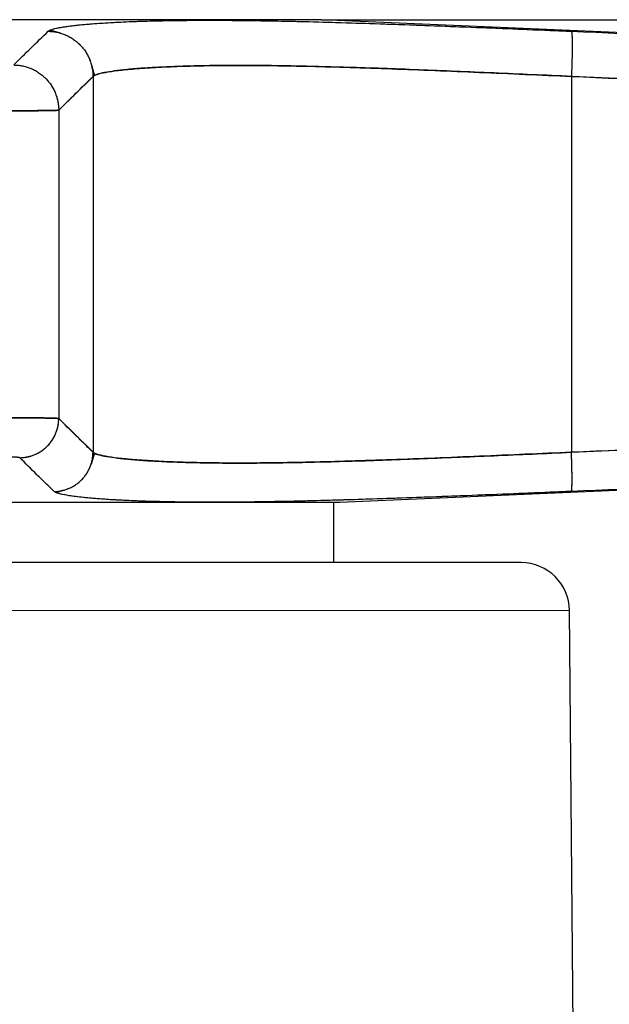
# Model space of a CAD drawing. Header units: millimetres. Extents: x 18 to 610, y -123 to 280.
# Tile 77 of 81: x 476 to 486, y 231 to 247. Entities that reach past the tile are written whole.
import ezdxf

# ---------------------------------------------------------------- set-up
doc = ezdxf.new("R2010")
doc.units = ezdxf.units.MM
doc.linetypes.add('SOLID', pattern=[0])
doc.styles.add('Arial', font='Arial.ttf', dxfattribs={"height": 7})
doc.dimstyles.get("Standard").update_dxf_attribs({"dimtxt": 5, "dimasz": 5, "dimexe": 0.18, "dimexo": 0.0625, "dimgap": 0.09, "dimtad": 0, "dimtih": 1, "dimtoh": 1, "dimdec": 4, "dimzin": 0, "dimdsep": 46, "dimtxsty": 'Arial', "dimcen": 0.09, "dimadec": 0, "dimazin": 0, "dimtfac": 1, "dimtdec": 4, "dimtofl": 0, "dimtmove": 0, "dimatfit": 3, "dimfxl": 0, "dimtolj": 1, "dimtzin": 0, "dimarcsym": 0})

# ---------------------------------------------------------------- blocks, each defined once
blk = doc.blocks.new('*D9')
at = {"color": 0, "lineweight": -2}
for p, q in [((480.991, 247.373), (604.406, 247.373)), ((602.446, 139.972), (602.446, 240.373)), ((594.917, 132.972), (604.406, 132.972))]:
    blk.add_line(p, q, dxfattribs=at)
at = {"color": 0}
for points in [[(603.613, 240.373), (601.28, 240.373), (602.446, 247.373)], [(601.28, 139.972), (603.613, 139.972), (602.446, 132.972)]]:
    blk.add_solid(points, dxfattribs=at)
at = {"layer": 'Defpoints', "color": 0}
for p in [(480.991, 247.373), (602.446, 247.373), (594.917, 132.972)]:
    blk.add_point(p, dxfattribs=at)
at = {"color": 0, "lineweight": 9, "insert": (595.432, 180.859), "char_height": 7, "attachment_point": 5, "rotation": 90, "style": 'Arial'}
blk.add_mtext('\\A1;114.4', dxfattribs=at)
blk = doc.blocks.new('BlockOfViews_5')
at = {"linetype": 'SOLID', "lineweight": 30}
for p, q in [((498.374, 246.614, -0.51), (480.991, 247.373, -0.51)), ((476.487, 247.199, 10.11), (476.646, 247.155, 10.495)), ((476.646, 247.155, 10.495), (476.487, 247.199, 10.11)), ((476.652, 247.153, 10.51), (476.663, 247.15, 10.537)), ((476.663, 247.15, 10.537), (476.652, 247.153, 10.51)), ((477.151, 246.698, 10.527), (477.148, 246.706, 10.539)), ((477.148, 246.706, 10.539), (477.151, 246.698, 10.527)), ((477.226, 246.45, 10.146), (477.181, 246.598, 10.374)), ((477.181, 246.598, 10.374), (477.226, 246.45, 10.146)), ((477.201, 246.432, 10.53), (476.633, 245.872, 23.534)), ((477.201, 246.432, 10.53), (477.201, 240.202, 10.53)), ((498.135, 245.872, 2.032), (485.131, 246.432, 2.6)), ((485.131, 246.432, 2.6), (485.131, 240.202, 2.6)), ((476.633, 245.872, 23.534), (476.633, 240.761, 23.534)), ((476.633, 240.761, 23.534), (477.201, 240.202, 10.53)), ((485.131, 240.202, 2.6), (498.135, 240.761, 2.032)), ((477.226, 240.184, 10.146), (477.168, 240.004, 10.466)), ((477.168, 240.004, 10.466), (477.226, 240.184, 10.146)), ((481.291, 239.373, -0.51), (498.47, 240.123, -0.51)), ((477.158, 239.973, 10.523), (477.155, 239.964, 10.538)), ((477.155, 239.964, 10.538), (477.158, 239.973, 10.523)), ((476.586, 239.535, 10.115), (476.586, 239.535, 10.115)), ((476.586, 239.535, 10.115), (476.586, 239.535, 10.115)), ((476.591, 239.537, 10.127), (476.698, 239.57, 10.342)), ((476.698, 239.57, 10.342), (476.591, 239.537, 10.127)), ((476.786, 239.598, 10.521), (476.795, 239.6, 10.537)), ((476.795, 239.6, 10.537), (476.786, 239.598, 10.521)), ((481.191, 238.372, -0.51), (481.191, 239.373, -0.51)), ((485.436, 198.907, -0.51), (485.098, 237.579, -0.51))]:
    blk.add_line(p, q, dxfattribs=at)
at = {"linetype": 'SOLID', "lineweight": 30, "extrusion": (0, -1, -1.75195e-15)}
blk.add_arc((474.091, -0.51, -247.373), 6.9, 0, 180, dxfattribs=at)
at = {"linetype": 'SOLID', "lineweight": 30, "extrusion": (0, 1, -8.39477e-16)}
blk.add_arc((-474.091, -0.51, 239.373), 7.2, 0, 180, dxfattribs=at)
at = {"linetype": 'SOLID', "lineweight": 30, "extrusion": (0, 1, -9.86882e-16)}
blk.add_arc((-474.091, -0.51, 239.373), 7.2, 0.001, 179.999, dxfattribs=at)
at = {"linetype": 'SOLID', "lineweight": 30, "extrusion": (0, -1, 0)}
blk.add_arc((474.091, -0.51, -238.372), 10.207, 0, 180, dxfattribs=at)
at = {"linetype": 'SOLID', "lineweight": 30}
blk.add_arc((484.298, 237.572, -0.51), 0.8, 0.5002, 89.9993, dxfattribs=at)
at = {"color": 196, "linetype": 'SOLID', "lineweight": 9, "extrusion": (0, 1, 0)}
blk.add_arc((-474.091, -0.51, 237.579), 11.007, 0, 180, dxfattribs=at)
at = {"linetype": 'SOLID', "lineweight": 30}
for points, knots in [([(476.458, 247.181, 10.529), (476.483, 247.205, 9.97), (476.599, 247.239, 9.135), (476.905, 247.281, 8.057), (477.209, 247.308, 7.273), (477.585, 247.332, 6.519), (478.177, 247.356, 5.565), (479.08, 247.369, 4.479), (480.166, 247.356, 3.576), (481.12, 247.332, 2.984), (481.874, 247.308, 2.608), (482.658, 247.281, 2.304), (483.736, 247.239, 1.998), (484.571, 247.205, 1.882), (485.13, 247.181, 1.857)], [0, 0, 0, 0, 1.600006, 2.400337, 3.200989, 4.00207, 4.803581, 6.40589, 8.008198, 8.80971, 9.61079, 10.411442, 11.211774, 12.811779, 12.811779, 12.811779, 12.811779]), ([(476.458, 247.181, 10.529), (476.469, 247.191, 10.294), (476.488, 247.201, 10.058), (476.546, 247.22, 9.589), (476.584, 247.23, 9.356), (476.678, 247.248, 8.894), (476.735, 247.257, 8.665), (476.865, 247.275, 8.212), (476.939, 247.283, 7.989), (477.104, 247.299, 7.547), (477.196, 247.306, 7.329), (477.395, 247.32, 6.901), (477.503, 247.326, 6.691), (477.735, 247.338, 6.28), (477.859, 247.343, 6.079), (478.123, 247.352, 5.687), (478.263, 247.355, 5.496), (478.557, 247.36, 5.125), (478.71, 247.362, 4.945), (479.031, 247.364, 4.598), (479.199, 247.364, 4.43), (479.546, 247.362, 4.109), (479.726, 247.36, 3.955), (480.097, 247.355, 3.661), (480.288, 247.352, 3.522), (480.68, 247.343, 3.258), (480.881, 247.338, 3.134), (481.292, 247.326, 2.902), (481.502, 247.32, 2.794), (481.93, 247.306, 2.595), (482.148, 247.299, 2.503), (482.59, 247.283, 2.338), (482.813, 247.275, 2.264), (483.266, 247.257, 2.133), (483.495, 247.248, 2.077), (483.957, 247.23, 1.983), (484.19, 247.22, 1.945), (484.659, 247.201, 1.887), (484.895, 247.191, 1.868), (485.13, 247.181, 1.857)], [0, 0, 0, 0, 0.685109, 0.685109, 1.370217, 1.370217, 2.055326, 2.055326, 2.740435, 2.740435, 3.425543, 3.425543, 4.110652, 4.110652, 4.795761, 4.795761, 5.480869, 5.480869, 6.165978, 6.165978, 6.851087, 6.851087, 7.536196, 7.536196, 8.221304, 8.221304, 8.906413, 8.906413, 9.591522, 9.591522, 10.27663, 10.27663, 10.961739, 10.961739, 11.646848, 11.646848, 12.331956, 12.331956, 13.017065, 13.017065, 13.017065, 13.017065]), ([(475.886, 246.622, 23.534), (475.981, 246.716, 21.366), (476.171, 246.903, 17.032), (476.362, 247.09, 12.697), (476.458, 247.181, 10.529)], [0, 0, 0, 0, 6.51434, 13.028925, 13.028925, 13.028925, 13.028925]), ([(485.13, 247.181, 1.857), (487.298, 247.09, 1.761), (491.633, 246.903, 1.57), (495.967, 246.716, 1.38), (498.135, 246.622, 1.285)], [0, 0, 0, 0, 6.514585, 13.028925, 13.028925, 13.028925, 13.028925]), ([(477.201, 246.432, 10.53), (477.223, 246.456, 10.017), (477.328, 246.49, 9.252), (477.607, 246.531, 8.264), (477.885, 246.559, 7.545), (478.227, 246.583, 6.855), (478.767, 246.607, 5.981), (479.59, 246.62, 4.989), (480.582, 246.607, 4.166), (481.456, 246.583, 3.626), (482.146, 246.559, 3.284), (482.865, 246.531, 3.006), (483.853, 246.49, 2.727), (484.618, 246.456, 2.622), (485.131, 246.432, 2.6)], [0, 0, 0, 0, 1.600006, 2.400337, 3.200989, 4.00207, 4.803581, 6.40589, 8.008198, 8.80971, 9.61079, 10.411442, 11.211774, 12.811779, 12.811779, 12.811779, 12.811779]), ([(485.131, 246.432, 2.6), (484.915, 246.442, 2.609), (484.699, 246.452, 2.627), (484.27, 246.471, 2.679), (484.057, 246.481, 2.714), (483.633, 246.499, 2.8), (483.423, 246.508, 2.851), (483.007, 246.525, 2.97), (482.802, 246.534, 3.037), (482.397, 246.549, 3.188), (482.197, 246.557, 3.271), (481.806, 246.571, 3.453), (481.613, 246.577, 3.551), (481.237, 246.588, 3.763), (481.053, 246.593, 3.876), (480.694, 246.602, 4.116), (480.519, 246.606, 4.243), (480.18, 246.611, 4.511), (480.016, 246.613, 4.652), (479.699, 246.615, 4.945), (479.546, 246.615, 5.098), (479.253, 246.613, 5.415), (479.112, 246.611, 5.579), (478.844, 246.606, 5.918), (478.717, 246.602, 6.093), (478.477, 246.593, 6.452), (478.364, 246.588, 6.636), (478.152, 246.577, 7.012), (478.054, 246.571, 7.205), (477.872, 246.557, 7.596), (477.789, 246.549, 7.796), (477.638, 246.534, 8.201), (477.571, 246.525, 8.406), (477.452, 246.508, 8.822), (477.401, 246.499, 9.032), (477.315, 246.481, 9.456), (477.281, 246.471, 9.669), (477.228, 246.452, 10.098), (477.21, 246.442, 10.314), (477.201, 246.432, 10.53)], [0, 0, 0, 0, 0.08364, 0.08364, 0.16728, 0.16728, 0.250921, 0.250921, 0.334561, 0.334561, 0.418201, 0.418201, 0.501841, 0.501841, 0.585481, 0.585481, 0.669121, 0.669121, 0.752762, 0.752762, 0.836402, 0.836402, 0.920042, 0.920042, 1.003682, 1.003682, 1.087322, 1.087322, 1.170962, 1.170962, 1.254603, 1.254603, 1.338243, 1.338243, 1.421883, 1.421883, 1.505523, 1.505523, 1.589163, 1.589163, 1.589163, 1.589163]), ([(476.633, 245.872, 23.534), (476.728, 245.966, 21.366), (476.917, 246.154, 17.032), (477.106, 246.34, 12.697), (477.201, 246.432, 10.53)], [0, 0, 0, 0, 6.51434, 13.028925, 13.028925, 13.028925, 13.028925]), ([(485.131, 246.432, 2.6), (487.298, 246.34, 2.505), (491.633, 246.154, 2.316), (495.967, 245.966, 2.127), (498.135, 245.872, 2.032)], [0, 0, 0, 0, 6.514585, 13.028925, 13.028925, 13.028925, 13.028925]), ([(475.634, 245.863, 24.49), (475.698, 245.863, 24.49), (475.793, 245.863, 24.481), (475.917, 245.863, 24.451), (476.007, 245.863, 24.419), (476.094, 245.863, 24.38), (476.177, 245.864, 24.332), (476.255, 245.864, 24.276), (476.327, 245.865, 24.213), (476.392, 245.866, 24.144), (476.451, 245.867, 24.069), (476.503, 245.867, 23.988), (476.546, 245.868, 23.903), (476.581, 245.869, 23.815), (476.617, 245.871, 23.692), (476.63, 245.872, 23.597), (476.633, 245.872, 23.534)], [0, 0, 0, 0, 0.12853, 0.192797, 0.257069, 0.321347, 0.385632, 0.449928, 0.514236, 0.578552, 0.642886, 0.707239, 0.771612, 0.83601, 0.900433, 1.029368, 1.029368, 1.029368, 1.029368]), ([(476.633, 245.872, 23.534), (476.632, 245.872, 23.56), (476.63, 245.872, 23.587), (476.623, 245.871, 23.64), (476.619, 245.871, 23.667), (476.608, 245.87, 23.719), (476.601, 245.87, 23.745), (476.586, 245.869, 23.796), (476.578, 245.869, 23.822), (476.559, 245.869, 23.872), (476.548, 245.868, 23.896), (476.525, 245.868, 23.944), (476.513, 245.868, 23.968), (476.486, 245.867, 24.015), (476.471, 245.867, 24.037), (476.441, 245.866, 24.081), (476.425, 245.866, 24.103), (476.391, 245.866, 24.144), (476.373, 245.866, 24.164), (476.336, 245.865, 24.203), (476.317, 245.865, 24.221), (476.276, 245.865, 24.257), (476.256, 245.864, 24.274), (476.213, 245.864, 24.306), (476.191, 245.864, 24.321), (476.145, 245.864, 24.35), (476.122, 245.864, 24.363), (476.075, 245.863, 24.388), (476.05, 245.863, 24.4), (476.001, 245.863, 24.421), (475.976, 245.863, 24.43), (475.925, 245.863, 24.447), (475.899, 245.863, 24.455), (475.847, 245.863, 24.468), (475.821, 245.863, 24.473), (475.768, 245.863, 24.482), (475.741, 245.863, 24.485), (475.688, 245.863, 24.489), (475.661, 245.863, 24.49), (475.634, 245.863, 24.49)], [0, 0, 0, 0, 0.080133, 0.080133, 0.160266, 0.160266, 0.240399, 0.240399, 0.320532, 0.320532, 0.400665, 0.400665, 0.480798, 0.480798, 0.560931, 0.560931, 0.641064, 0.641064, 0.721196, 0.721196, 0.801329, 0.801329, 0.881462, 0.881462, 0.961595, 0.961595, 1.041728, 1.041728, 1.121861, 1.121861, 1.201994, 1.201994, 1.282127, 1.282127, 1.36226, 1.36226, 1.442393, 1.442393, 1.522526, 1.522526, 1.522526, 1.522526]), ([(476.633, 240.761, 23.534), (476.63, 240.762, 23.597), (476.617, 240.763, 23.692), (476.581, 240.765, 23.815), (476.546, 240.766, 23.903), (476.503, 240.768, 23.988), (476.451, 240.769, 24.069), (476.392, 240.77, 24.144), (476.327, 240.771, 24.213), (476.255, 240.772, 24.276), (476.177, 240.773, 24.332), (476.094, 240.773, 24.38), (476.007, 240.774, 24.419), (475.917, 240.774, 24.451), (475.793, 240.774, 24.481), (475.698, 240.775, 24.49), (475.634, 240.774, 24.49)], [0, 0, 0, 0, 0.137189, 0.205746, 0.274281, 0.342797, 0.411296, 0.479778, 0.548248, 0.616711, 0.685165, 0.75361, 0.82205, 0.890485, 0.958917, 1.095776, 1.095776, 1.095776, 1.095776]), ([(475.634, 240.774, 24.49), (475.661, 240.774, 24.49), (475.688, 240.774, 24.489), (475.741, 240.774, 24.485), (475.768, 240.774, 24.482), (475.821, 240.774, 24.473), (475.847, 240.774, 24.468), (475.899, 240.774, 24.455), (475.925, 240.774, 24.447), (475.976, 240.774, 24.43), (476.001, 240.774, 24.421), (476.05, 240.774, 24.4), (476.074, 240.773, 24.388), (476.122, 240.773, 24.363), (476.145, 240.773, 24.35), (476.191, 240.772, 24.321), (476.213, 240.772, 24.306), (476.256, 240.772, 24.274), (476.276, 240.772, 24.257), (476.316, 240.771, 24.221), (476.336, 240.771, 24.203), (476.373, 240.77, 24.164), (476.391, 240.77, 24.144), (476.425, 240.769, 24.103), (476.441, 240.769, 24.081), (476.471, 240.768, 24.037), (476.486, 240.768, 24.015), (476.513, 240.767, 23.968), (476.525, 240.767, 23.945), (476.548, 240.766, 23.896), (476.559, 240.766, 23.872), (476.578, 240.765, 23.822), (476.586, 240.765, 23.796), (476.601, 240.764, 23.745), (476.608, 240.764, 23.719), (476.619, 240.763, 23.667), (476.623, 240.763, 23.64), (476.63, 240.762, 23.587), (476.632, 240.761, 23.56), (476.633, 240.761, 23.534)], [0, 0, 0, 0, 0.080482, 0.080482, 0.160963, 0.160963, 0.241445, 0.241445, 0.321926, 0.321926, 0.402408, 0.402408, 0.482889, 0.482889, 0.563371, 0.563371, 0.643853, 0.643853, 0.724334, 0.724334, 0.804816, 0.804816, 0.885297, 0.885297, 0.965779, 0.965779, 1.046261, 1.046261, 1.126742, 1.126742, 1.207224, 1.207224, 1.287705, 1.287705, 1.368187, 1.368187, 1.448668, 1.448668, 1.52915, 1.52915, 1.52915, 1.52915]), ([(477.201, 240.202, 10.53), (477.153, 240.248, 11.613), (477.082, 240.317, 13.239), (476.988, 240.41, 15.406), (476.846, 240.55, 18.657), (476.728, 240.667, 21.366), (476.633, 240.761, 23.534)], [0, 0, 0, 0, 3.257326, 4.885944, 6.514545, 13.028865, 13.028865, 13.028865, 13.028865]), ([(498.135, 240.761, 2.032), (495.967, 240.667, 2.127), (493.258, 240.55, 2.245), (490.007, 240.41, 2.387), (487.84, 240.317, 2.481), (486.214, 240.248, 2.552), (485.131, 240.202, 2.6)], [0, 0, 0, 0, 6.514319, 8.14292, 9.771538, 13.028865, 13.028865, 13.028865, 13.028865]), ([(475.986, 240.112, 23.534), (475.985, 240.113, 23.556), (475.98, 240.114, 23.589), (475.968, 240.116, 23.632), (475.955, 240.117, 23.663), (475.94, 240.118, 23.693), (475.922, 240.12, 23.721), (475.901, 240.121, 23.747), (475.878, 240.122, 23.772), (475.853, 240.122, 23.794), (475.826, 240.123, 23.813), (475.797, 240.124, 23.83), (475.766, 240.124, 23.844), (475.735, 240.125, 23.855), (475.691, 240.125, 23.865), (475.658, 240.125, 23.868), (475.636, 240.125, 23.868)], [0, 0, 0, 0, 0.137189, 0.205746, 0.274281, 0.342797, 0.411296, 0.479778, 0.548248, 0.616711, 0.685165, 0.75361, 0.82205, 0.890485, 0.958917, 1.095776, 1.095776, 1.095776, 1.095776]), ([(475.986, 240.112, 23.534), (475.985, 240.112, 23.543), (475.985, 240.112, 23.552), (475.982, 240.113, 23.571), (475.981, 240.114, 23.58), (475.977, 240.114, 23.598), (475.975, 240.115, 23.608), (475.969, 240.116, 23.625), (475.966, 240.116, 23.634), (475.959, 240.117, 23.652), (475.956, 240.117, 23.66), (475.948, 240.118, 23.677), (475.943, 240.118, 23.686), (475.934, 240.119, 23.702), (475.929, 240.119, 23.71), (475.918, 240.12, 23.725), (475.913, 240.12, 23.733), (475.901, 240.121, 23.747), (475.895, 240.121, 23.754), (475.882, 240.121, 23.768), (475.875, 240.122, 23.774), (475.861, 240.122, 23.787), (475.853, 240.122, 23.793), (475.838, 240.123, 23.804), (475.831, 240.123, 23.809), (475.815, 240.123, 23.819), (475.807, 240.124, 23.824), (475.79, 240.124, 23.833), (475.781, 240.124, 23.837), (475.764, 240.124, 23.844), (475.755, 240.124, 23.847), (475.738, 240.125, 23.853), (475.729, 240.125, 23.856), (475.71, 240.125, 23.86), (475.701, 240.125, 23.862), (475.683, 240.125, 23.865), (475.673, 240.125, 23.866), (475.654, 240.125, 23.868), (475.645, 240.125, 23.868), (475.636, 240.125, 23.868)], [0, 0, 0, 0, 0.0278786, 0.0278786, 0.0557573, 0.0557573, 0.0836359, 0.0836359, 0.1115145, 0.1115145, 0.1393932, 0.1393932, 0.1672718, 0.1672718, 0.1951504, 0.1951504, 0.2230291, 0.2230291, 0.2509077, 0.2509077, 0.2787863, 0.2787863, 0.306665, 0.306665, 0.3345436, 0.3345436, 0.3624222, 0.3624222, 0.3903008, 0.3903008, 0.4181795, 0.4181795, 0.4460581, 0.4460581, 0.4739367, 0.4739367, 0.5018154, 0.5018154, 0.529694, 0.529694, 0.529694, 0.529694]), ([(485.131, 240.202, 2.6), (484.618, 240.179, 2.622), (483.853, 240.145, 2.727), (482.865, 240.104, 3.006), (482.146, 240.077, 3.284), (481.456, 240.054, 3.626), (480.8, 240.036, 4.031), (480.185, 240.025, 4.495), (479.615, 240.021, 5.014), (479.096, 240.025, 5.584), (478.632, 240.036, 6.199), (478.227, 240.054, 6.855), (477.885, 240.077, 7.545), (477.607, 240.104, 8.264), (477.328, 240.145, 9.252), (477.223, 240.179, 10.017), (477.201, 240.202, 10.53)], [0, 0, 0, 0, 1.591912, 2.388153, 3.184667, 3.981547, 4.778787, 5.576352, 6.374109, 7.171866, 7.969431, 8.766671, 9.563551, 10.360065, 11.156306, 12.748218, 12.748218, 12.748218, 12.748218]), ([(477.201, 240.202, 10.53), (477.21, 240.192, 10.314), (477.228, 240.182, 10.098), (477.281, 240.163, 9.669), (477.315, 240.154, 9.456), (477.401, 240.136, 9.032), (477.452, 240.127, 8.822), (477.571, 240.11, 8.406), (477.638, 240.102, 8.201), (477.789, 240.086, 7.796), (477.872, 240.079, 7.596), (478.054, 240.065, 7.204), (478.152, 240.059, 7.012), (478.364, 240.048, 6.635), (478.477, 240.043, 6.451), (478.718, 240.035, 6.092), (478.845, 240.031, 5.918), (479.112, 240.026, 5.579), (479.253, 240.024, 5.415), (479.546, 240.022, 5.098), (479.699, 240.022, 4.945), (480.016, 240.024, 4.652), (480.18, 240.026, 4.511), (480.519, 240.031, 4.244), (480.693, 240.035, 4.117), (481.052, 240.043, 3.876), (481.236, 240.048, 3.763), (481.613, 240.059, 3.551), (481.805, 240.065, 3.453), (482.197, 240.079, 3.271), (482.397, 240.086, 3.188), (482.802, 240.102, 3.037), (483.007, 240.11, 2.97), (483.423, 240.127, 2.851), (483.633, 240.136, 2.8), (484.057, 240.154, 2.714), (484.27, 240.163, 2.679), (484.699, 240.182, 2.627), (484.915, 240.192, 2.609), (485.131, 240.202, 2.6)], [0, 0, 0, 0, 0.083506, 0.083506, 0.167011, 0.167011, 0.250517, 0.250517, 0.334022, 0.334022, 0.417528, 0.417528, 0.501033, 0.501033, 0.584539, 0.584539, 0.668045, 0.668045, 0.75155, 0.75155, 0.835056, 0.835056, 0.918561, 0.918561, 1.002067, 1.002067, 1.085573, 1.085573, 1.169078, 1.169078, 1.252584, 1.252584, 1.336089, 1.336089, 1.419595, 1.419595, 1.5031, 1.5031, 1.586606, 1.586606, 1.586606, 1.586606]), ([(476.558, 239.552, 10.529), (476.509, 239.598, 11.613), (476.438, 239.667, 13.239), (476.342, 239.76, 15.406), (476.199, 239.9, 18.657), (476.081, 240.018, 21.366), (475.986, 240.112, 23.534)], [0, 0, 0, 0, 3.257326, 4.885944, 6.514545, 13.028865, 13.028865, 13.028865, 13.028865]), ([(498.135, 240.112, 1.385), (495.967, 240.018, 1.48), (493.258, 239.9, 1.598), (490.007, 239.76, 1.741), (487.84, 239.667, 1.837), (486.214, 239.598, 1.908), (485.13, 239.552, 1.956)], [0, 0, 0, 0, 6.514319, 8.14292, 9.771538, 13.028865, 13.028865, 13.028865, 13.028865]), ([(485.13, 239.552, 1.956), (484.577, 239.529, 1.981), (483.752, 239.495, 2.095), (482.686, 239.455, 2.398), (481.91, 239.427, 2.698), (481.165, 239.404, 3.07), (480.457, 239.387, 3.509), (479.792, 239.376, 4.012), (479.175, 239.372, 4.574), (478.613, 239.376, 5.191), (478.11, 239.387, 5.856), (477.671, 239.404, 6.564), (477.299, 239.427, 7.309), (476.999, 239.455, 8.085), (476.696, 239.495, 9.151), (476.582, 239.529, 9.976), (476.558, 239.552, 10.529)], [0, 0, 0, 0, 1.591912, 2.388153, 3.184667, 3.981547, 4.778787, 5.576352, 6.374109, 7.171866, 7.969431, 8.766671, 9.563551, 10.360065, 11.156306, 12.748218, 12.748218, 12.748218, 12.748218]), ([(485.13, 239.552, 1.956), (484.897, 239.543, 1.967), (484.664, 239.533, 1.986), (484.2, 239.514, 2.043), (483.969, 239.504, 2.081), (483.512, 239.486, 2.175), (483.285, 239.477, 2.23), (482.837, 239.46, 2.359), (482.616, 239.452, 2.432), (482.18, 239.437, 2.595), (481.965, 239.429, 2.685), (481.542, 239.416, 2.882), (481.334, 239.41, 2.99), (480.927, 239.398, 3.219), (480.729, 239.393, 3.341), (480.341, 239.385, 3.602), (480.152, 239.382, 3.74), (479.786, 239.376, 4.03), (479.608, 239.375, 4.182), (479.265, 239.373, 4.499), (479.1, 239.373, 4.664), (478.783, 239.375, 5.007), (478.631, 239.376, 5.185), (478.341, 239.382, 5.551), (478.203, 239.385, 5.74), (477.942, 239.393, 6.128), (477.82, 239.398, 6.326), (477.591, 239.41, 6.733), (477.483, 239.416, 6.941), (477.286, 239.429, 7.364), (477.196, 239.437, 7.579), (477.033, 239.452, 8.015), (476.96, 239.46, 8.236), (476.831, 239.477, 8.684), (476.776, 239.486, 8.911), (476.682, 239.504, 9.368), (476.644, 239.514, 9.599), (476.587, 239.533, 10.063), (476.568, 239.543, 10.296), (476.558, 239.552, 10.529)], [0, 0, 0, 0, 0.676061, 0.676061, 1.352122, 1.352122, 2.028183, 2.028183, 2.704244, 2.704244, 3.380305, 3.380305, 4.056366, 4.056366, 4.732427, 4.732427, 5.408488, 5.408488, 6.084549, 6.084549, 6.76061, 6.76061, 7.436671, 7.436671, 8.112732, 8.112732, 8.788793, 8.788793, 9.464854, 9.464854, 10.140915, 10.140915, 10.816976, 10.816976, 11.493037, 11.493037, 12.169097, 12.169097, 12.845158, 12.845158, 12.845158, 12.845158])]:
    blk.add_open_spline(points, degree=3, knots=knots, dxfattribs=at)
for points, weights in [([(476.458, 247.181, 10.529), (477.199, 247.173, 10.561), (477.201, 246.432, 10.53)], [1, 0.710984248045, 1]), ([(476.458, 247.181, 10.529), (477.199, 247.173, 10.561), (477.201, 246.432, 10.53)], [1, 0.710984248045, 1]), ([(485.13, 247.181, 1.857), (485.162, 247.173, 2.598), (485.131, 246.432, 2.6)], [1, 0.710984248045, 1]), ([(485.13, 247.181, 1.857), (485.162, 247.173, 2.598), (485.131, 246.432, 2.6)], [1, 0.710984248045, 1]), ([(475.886, 246.622, 23.534), (476.632, 246.618, 23.566), (476.633, 245.872, 23.534)], [1, 0.708922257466, 1]), ([(475.886, 246.622, 23.534), (476.632, 246.618, 23.566), (476.633, 245.872, 23.534)], [1, 0.708922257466, 1]), ([(475.986, 240.112, 23.534), (476.632, 240.115, 23.562), (476.633, 240.761, 23.534)], [1, 0.708985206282, 1]), ([(476.089, 240.12, 23.538), (476.632, 240.211, 23.558), (476.633, 240.761, 23.534)], [0.942993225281, 0.741013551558, 1]), ([(476.558, 239.552, 10.529), (477.2, 239.56, 10.557), (477.201, 240.202, 10.53)], [1, 0.711111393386, 1]), ([(476.558, 239.552, 10.529), (477.2, 239.56, 10.557), (477.201, 240.202, 10.53)], [1, 0.711111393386, 1]), ([(485.13, 239.552, 1.956), (485.158, 239.56, 2.598), (485.131, 240.202, 2.6)], [1, 0.711111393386, 1]), ([(485.134, 239.562, 2.06), (485.154, 239.655, 2.599), (485.131, 240.202, 2.6)], [0.943312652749, 0.742967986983, 1])]:
    blk.add_rational_spline(points, weights, degree=2, dxfattribs=at)

msp = doc.modelspace()

# ---------------------------------------------------------------- block references
msp.add_blockref('BlockOfViews_5', (0, 0))

# ---------------------------------------------------------------- dimensions: what is measured, and where the dimension line sits
at = {"lineweight": 9}
dim = msp.add_linear_dim(base=(602.446, 247.373), p1=(594.917, 132.972), p2=(480.991, 247.373), angle=90, dimstyle='Standard', override={"dimtxt": 7, "dimasz": 7, "dimexe": 1.96, "dimexo": 0, "dimgap": 3.5, "dimtad": 1, "dimtih": 0, "dimtoh": 1, "dimdec": 1, "dimlfac": 1, "dimpost": '<>', "dimsah": 1, "dimse1": 0, "dimse2": 0, "dimtix": 1}, dxfattribs=at)
dim.commit()
dim.dimension.update_dxf_attribs({"geometry": '*D9', "text_midpoint": (602.446, 180.859), "dimtype": 160})

doc.saveas('drawing.dxf')
